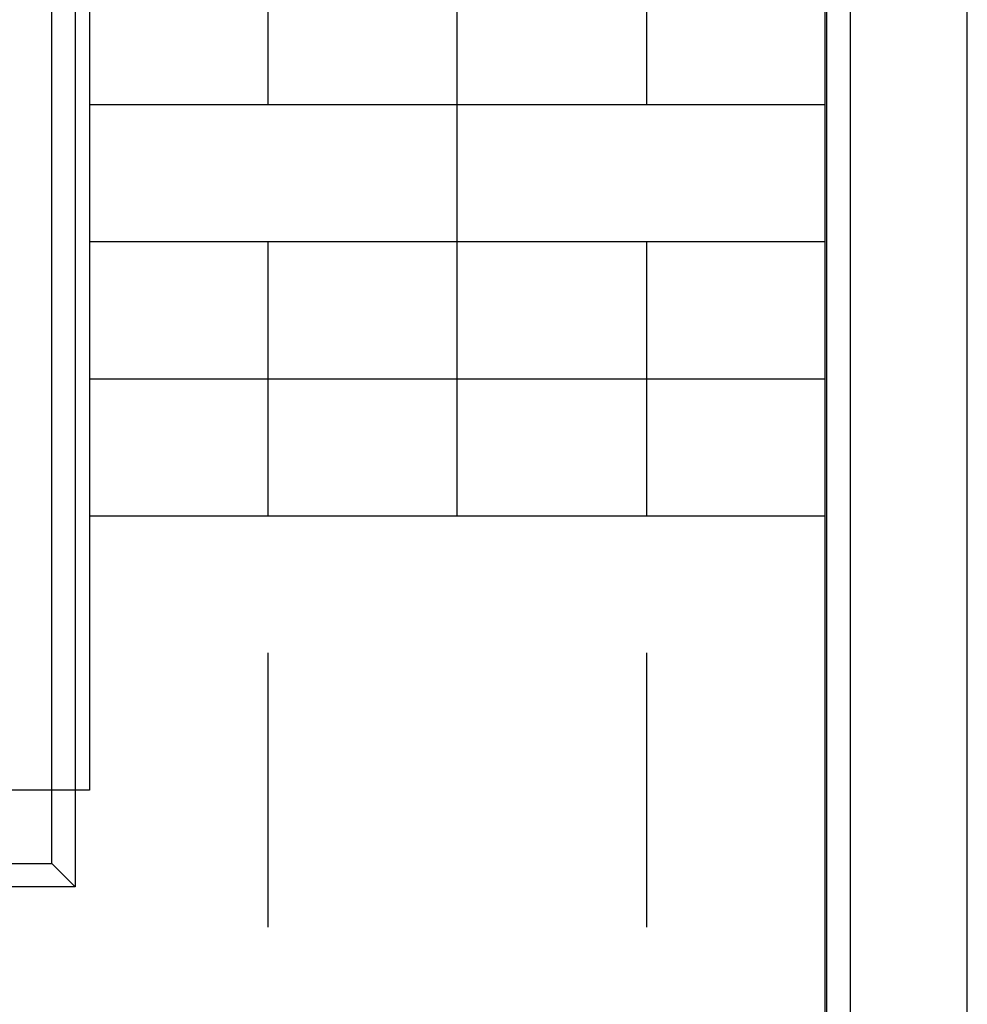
# Model space of a CAD drawing. Header units: millimetres. Extents: x -532 to 413144, y -532 to 654275.
# Tile 169 of 210: x 46802 to 48530, y 14402 to 16198. Entities that reach past the tile are written whole.
import ezdxf

# ---------------------------------------------------------------- set-up
doc = ezdxf.new("R2010")
doc.units = ezdxf.units.MM
doc.header["$LTSCALE"] = 100
doc.linetypes.add('DASHED', pattern=[0.75, 0.5, -0.25])
for name, color, linetype in [('A-0230-VLOER', 7, 'Continuous'), ('BL24----_TRAP', 1, 'Continuous'), ('BL34----_BALUSTRADES', 7, 'Continuous')]:
    doc.layers.add(name, color=color, linetype=linetype)

msp = doc.modelspace()

# ---------------------------------------------------------------- linework, layer by layer
at = {"layer": 'A-0230-VLOER', "ltscale": 10}
msp.add_lwpolyline([(46930, 17243), (45070, 17243), (45070, 13463), (48530, 13463), (48530, 17243), (48270, 17243)], dxfattribs=at)
at = {"layer": 'BL24----_TRAP', "linetype": 'DASHED', "ltscale": 10}
for points in [[(47255, 17293), (47255, 13463)], [(47945, 17293), (47945, 13463)]]:
    msp.add_lwpolyline(points, dxfattribs=at)
at = {"layer": 'BL24----_TRAP', "ltscale": 10}
for points in [[(47600, 15293), (47600, 17293), (47750, 17143), (47450, 17143), (47600, 17293)], [(46930, 17243), (46930, 14793), (46670, 14793), (46670, 17141)], [(48270, 17203), (48270, 13463), (45330, 13463), (45330, 17141)], [(46930, 16043), (48270, 16043)], [(46930, 15793), (48270, 15793)], [(46930, 15543), (48270, 15543)], [(46930, 15293), (48270, 15293)]]:
    msp.add_lwpolyline(points, dxfattribs=at)
at = {"layer": 'BL34----_BALUSTRADES', "ltscale": 10}
for points in [[(48316.25, 17524.125), (48316.25, 13513), (48273.75, 13513), (48273.75, 17566.625)], [(46903.75, 16990), (46903.75, 14616.75), (46861.25, 14659.25), (46861.25, 16990)], [(46903.75, 14616.75), (46696.25, 14616.75), (46738.75, 14659.25), (46861.25, 14659.25)]]:
    msp.add_lwpolyline(points, close=True, dxfattribs=at)

doc.saveas('drawing.dxf')
